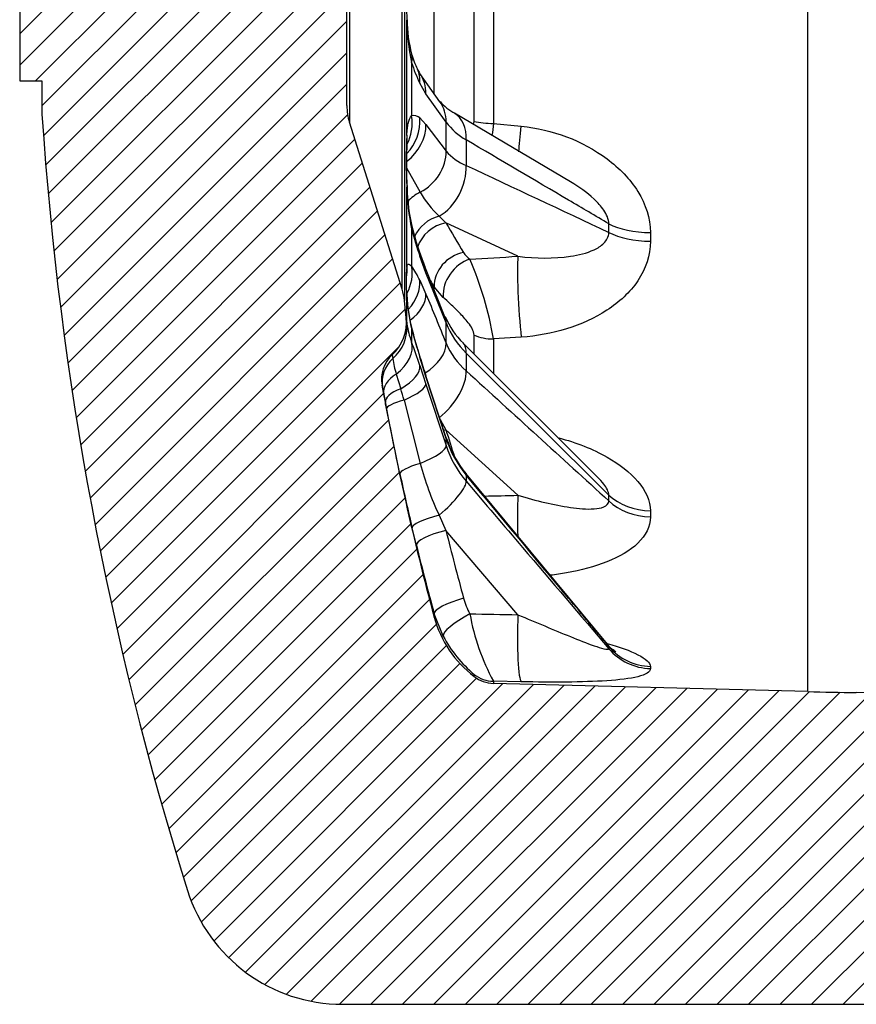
# Model space of a CAD drawing. Header units: millimetres. Extents: x 0 to 1188, y 0 to 840.
# Tile 2 of 7: x 264 to 339, y 428 to 517. Entities that reach past the tile are written whole.
import ezdxf

# ---------------------------------------------------------------- set-up
doc = ezdxf.new("R2010")
doc.units = ezdxf.units.MM
doc.header["$LTSCALE"] = 4
doc.layers.add('CAP200H', color=7, linetype='Continuous')
doc.layers.add('Default', color=7, linetype='Continuous')

# ---------------------------------------------------------------- blocks, each defined once
blk = doc.blocks.new('SE6')
at = {"layer": 'CAP200H', "linetype": 'Continuous'}
h = blk.add_hatch(dxfattribs=at)
h.set_pattern_fill('LINE', scale=0.6299212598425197, angle=45, style=0)
h.set_pattern_definition([(45, (0, 0), (-1.414213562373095, 1.414213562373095), [])])
edge = h.paths.add_edge_path()
edge.add_line((293.2431102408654, 509.1119344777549), (293.2431102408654, 547.5705030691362))
edge.add_arc((298.2431102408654, 547.5705030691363), 5, 162.4744316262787, 180, ccw=False)
edge.add_line((293.4751969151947, 549.0761599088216), (298.2092680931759, 564.0673853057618))
edge.add_arc((293.4413547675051, 565.5730421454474), 5, 342.4744316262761, 354.2894068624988)
edge.add_line((298.416540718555, 565.0755235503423), (298.5739510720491, 566.6496270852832))
edge.add_arc((294.5938023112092, 567.0476419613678), 4, 354.2894068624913, 407.0650880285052)
edge.add_arc((299.3619720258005, 572.172537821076), 3, 169.7784598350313, 227.0650880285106, ccw=False)
edge.add_arc((542.4418261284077, 528.3412187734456), 250, 164.8804850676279, 169.7784598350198, ccw=False)
edge.add_arc((310.749702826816, 590.9412187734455), 10, 127.4332102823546, 164.8804850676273, ccw=False)
edge.add_arc((306.4948494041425, 596.4996558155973), 3, 91.49999999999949, 127.4332102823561, ccw=False)
edge.add_line((306.4163185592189, 599.498627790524), (334.6621824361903, 600.2382717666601))
edge.add_line((334.6621824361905, 600.2382717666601), (339.0244533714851, 600.3334568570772))
edge.add_line((339.0244533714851, 600.3334568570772), (369.4803409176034, 600.8650663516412))
edge.add_line((369.4803409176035, 600.8650663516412), (378.2065441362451, 600.9412187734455))
edge.add_line((378.2065441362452, 600.9412187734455), (423.8431102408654, 600.9412187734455))
edge.add_line((423.8431102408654, 600.9412187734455), (423.8431102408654, 628.3412187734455))
edge.add_line((423.8431102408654, 628.3412187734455), (292.8431102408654, 628.3412187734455))
edge.add_arc((292.8431102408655, 613.7538189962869), 14.58739977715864, 90.00000000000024, 162.586832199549)
edge.add_arc((565.1757011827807, 528.3412187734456), 300, 162.5868321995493, 176.1774462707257)
edge.add_line((265.8431102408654, 548.3412187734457), (265.8431102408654, 545.3412187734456))
edge.add_line((265.8431102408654, 545.3412187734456), (263.8431102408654, 545.3412187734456))
edge.add_line((263.8431102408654, 545.3412187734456), (263.8431102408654, 511.3412187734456))
edge.add_line((263.8431102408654, 511.3412187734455), (265.8431102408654, 511.3412187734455))
edge.add_line((265.8431102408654, 511.3412187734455), (265.8431102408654, 508.3412187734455))
edge.add_arc((565.1757011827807, 528.3412187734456), 300, 183.8225537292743, 197.4131678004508)
edge.add_arc((292.8431102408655, 442.9286185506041), 14.58739977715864, 197.4131678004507, 269.9999999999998)
edge.add_line((292.8431102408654, 428.3412187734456), (423.8431102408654, 428.3412187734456))
edge.add_line((423.8431102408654, 428.3412187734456), (423.8431102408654, 455.7412187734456))
edge.add_line((423.8431102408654, 455.7412187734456), (378.206544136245, 455.7412187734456))
edge.add_line((378.206544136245, 455.7412187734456), (369.4803409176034, 455.8173711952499))
edge.add_line((369.4803409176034, 455.8173711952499), (339.0244533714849, 456.3489806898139))
edge.add_line((339.024453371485, 456.3489806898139), (334.6621824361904, 456.4441657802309))
edge.add_line((334.6621824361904, 456.4441657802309), (306.4163185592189, 457.1838097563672))
edge.add_arc((306.4948494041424, 460.1827817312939), 3, 232.5667897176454, 268.5000000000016, ccw=False)
edge.add_arc((310.7497028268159, 465.7412187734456), 10, 195.1195149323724, 232.5667897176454, ccw=False)
edge.add_arc((542.4418261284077, 528.3412187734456), 250, 190.2215401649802, 195.119514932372, ccw=False)
edge.add_arc((299.3619720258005, 484.509899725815), 3, 132.9349119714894, 190.2215401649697, ccw=False)
edge.add_arc((294.5938023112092, 489.6347955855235), 4, 312.9349119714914, 365.7105931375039)
edge.add_line((298.5739510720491, 490.0328104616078), (298.4165407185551, 491.6069139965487))
edge.add_arc((293.4413547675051, 491.1093954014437), 5, 5.710593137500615, 17.52556837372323)
edge.add_line((298.2092680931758, 492.6150522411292), (293.4751969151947, 507.6062776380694))
edge.add_arc((298.2431102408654, 509.1119344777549), 5, 180, 197.525568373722, ccw=False)
at = {"layer": 'CAP200H', "color": 7, "linetype": 'Continuous'}
for p, q in [((334.6621824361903, 456.4441657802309), (334.6621824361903, 600.2382717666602)), ((298.416540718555, 565.0755235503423), (298.416540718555, 491.6069139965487)), ((298.2092680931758, 492.6150522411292), (298.2092680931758, 564.0673853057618)), ((293.4751969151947, 549.0761599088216), (293.4751969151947, 507.6062776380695)), ((293.2431102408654, 509.1119344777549), (293.2431102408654, 547.5705030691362)), ((263.8431102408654, 545.3412187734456), (263.8431102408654, 511.3412187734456)), ((301.0958643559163, 510.1598978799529), (301.0958643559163, 520.0509670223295)), ((304.6713407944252, 507.691100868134), (304.6713407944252, 517.6807137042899)), ((306.4163185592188, 517.5875016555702), (306.4163185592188, 507.5105428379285)), ((298.6393880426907, 506.4591571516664), (298.6393880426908, 516.7799619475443)), ((299.0585172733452, 512.9952645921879), (299.0585172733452, 508.1896773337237)), ((301.6085607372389, 509.4561963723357), (299.8014848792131, 511.9976159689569)), ((263.8431102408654, 511.3412187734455), (265.8431102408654, 511.3412187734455)), ((265.8431102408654, 511.3412187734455), (265.8431102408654, 508.3412187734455)), ((300.3535958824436, 510.1680232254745), (299.8013800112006, 511.1115592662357)), ((302.1606606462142, 507.6320491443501), (300.3535958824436, 510.1680232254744)), ((299.8013800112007, 507.9973514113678), (300.3535958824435, 507.4238369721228)), ((313.3556879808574, 502.2507855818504), (302.9144721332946, 508.4226610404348)), ((298.2092680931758, 492.6150522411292), (293.4751969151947, 507.6062776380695)), ((300.3535958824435, 507.4238369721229), (302.1606606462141, 505.0159449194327)), ((302.1606606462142, 505.0159449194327), (302.1606606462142, 507.6320491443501)), ((306.4163185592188, 507.5105428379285), (308.9119716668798, 507.2584470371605)), ((303.9650468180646, 506.0268538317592), (303.9650468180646, 503.7333113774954)), ((298.600565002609, 503.5310644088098), (299.8300585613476, 501.3160548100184)), ((298.6393880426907, 494.6387207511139), (298.6393880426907, 501.7809392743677)), ((301.5332490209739, 499.1720580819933), (302.1458665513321, 498.5794029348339)), ((308.6125507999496, 495.5654724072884), (302.1458665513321, 498.5794029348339)), ((316.7934589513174, 497.7161710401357), (316.7934589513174, 498.4817914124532)), ((299.0585172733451, 498.0218651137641), (299.0585172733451, 494.6962955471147)), ((320.5260024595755, 497.7002730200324), (320.5260024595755, 496.9146138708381)), ((300.3535958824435, 494.0713434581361), (299.8013800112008, 495.5661901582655)), ((302.0607267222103, 490.1384760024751), (300.2535555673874, 494.6408223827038)), ((302.1606606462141, 489.5727562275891), (300.3535958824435, 494.0713434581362)), ((299.8013800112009, 493.4110914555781), (300.3535958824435, 492.1723076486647)), ((298.6393880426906, 489.4934774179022), (298.6393880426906, 492.0425056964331)), ((301.9020395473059, 491.8731245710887), (301.0958643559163, 492.8087084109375)), ((301.0958643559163, 492.5412828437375), (301.0958643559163, 492.8087084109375)), ((298.5739510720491, 490.0328104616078), (298.416540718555, 491.6069139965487)), ((302.1606606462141, 487.7623559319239), (302.1606606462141, 489.572756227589)), ((299.0585172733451, 489.0535854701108), (299.0585172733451, 487.8667034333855)), ((315.7781470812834, 475.7241515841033), (303.7014330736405, 487.7471711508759)), ((304.6713407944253, 486.7627494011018), (304.6713407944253, 488.4815345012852)), ((308.9119716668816, 488.2974417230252), (306.4163185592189, 488.1330141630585)), ((306.4163185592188, 488.1330141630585), (306.4163185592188, 485.0087870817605)), ((316.7934589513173, 474.1115025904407), (303.9650468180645, 486.8593024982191)), ((303.9650468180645, 486.8593024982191), (303.9650468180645, 485.2721218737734)), ((297.3184707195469, 486.7062836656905), (297.3662308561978, 486.3738324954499)), ((300.3535958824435, 484.7622327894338), (299.801380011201, 486.5123174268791)), ((297.6849430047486, 484.9844127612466), (298.0816955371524, 483.6650153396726)), ((299.8013800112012, 485.7431716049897), (300.3535958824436, 484.0844747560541)), ((302.1534255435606, 479.2545014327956), (300.3462287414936, 484.8259747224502)), ((302.1606606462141, 479.1920327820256), (300.3535958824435, 484.7622327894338)), ((300.3535958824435, 484.0844747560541), (302.1606606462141, 478.5459083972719)), ((296.4445067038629, 483.7972003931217), (296.4095851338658, 483.9775355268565)), ((296.7024322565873, 482.4480099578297), (296.563596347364, 483.1769683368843)), ((298.3791084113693, 482.6363471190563), (299.8300585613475, 476.9466707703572)), ((298.008277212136, 476.0096570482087), (296.810034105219, 481.8840635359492)), ((301.6249667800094, 480.8837063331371), (302.145866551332, 479.9651472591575)), ((308.6125507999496, 474.0845003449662), (302.1458665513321, 479.9651472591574)), ((302.1606606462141, 478.5459083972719), (302.1606606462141, 479.1920327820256)), ((316.6766815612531, 460.7019725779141), (303.9548382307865, 476.0044592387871)), ((303.9650468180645, 475.9077534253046), (303.9650468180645, 475.3412952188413)), ((316.7934589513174, 473.5816768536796), (316.7934589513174, 474.1115025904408)), ((320.5260024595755, 472.6921344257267), (320.5260024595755, 472.1484414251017)), ((301.5332490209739, 472.2863349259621), (302.145866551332, 470.932365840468)), ((299.4886113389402, 469.6027553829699), (299.1074450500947, 471.1752006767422)), ((308.6125507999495, 463.3497367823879), (302.1458665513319, 470.932365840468)), ((301.902039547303, 461.4179228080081), (301.0958643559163, 463.4389101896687)), ((301.0958643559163, 463.1328854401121), (301.0958643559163, 463.4389101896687)), ((316.7934589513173, 460.2929815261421), (316.7934589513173, 460.4820741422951)), ((320.5260024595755, 458.7059794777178), (320.5260024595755, 458.5119376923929)), ((304.6713407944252, 457.8005944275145), (304.6713407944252, 457.9868875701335)), ((306.4163185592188, 457.3717317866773), (306.4163185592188, 457.1838097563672)), ((308.9119716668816, 457.3246737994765), (306.4163185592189, 457.3717317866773)), ((334.6621824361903, 456.4441657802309), (306.4163185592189, 457.1838097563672)), ((369.4803409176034, 455.8173711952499), (339.0244533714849, 456.3489806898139)), ((292.8431102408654, 428.3412187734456), (423.8431102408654, 428.3412187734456))]:
    blk.add_line(p, q, dxfattribs=at)
for centre, radius, start, end in [((363.8395091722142, 519.6967830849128), 65.26533261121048, 177.4384988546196, 182.5615011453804), ((311.1793351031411, 516.9105288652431), 12.52315663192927, 180.3692175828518, 194.6696364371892), ((317.6527501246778, 516.9700046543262), 19.01431181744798, 180.5726647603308, 192.0660637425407), ((308.2050535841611, 516.4684994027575), 9.5388766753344, 196.6097273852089, 205.3072970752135), ((312.0617425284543, 517.0349177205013), 13.61626470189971, 197.2582155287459, 205.7866178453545), ((302.4295383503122, 513.7261381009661), 3.145769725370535, 205.1647674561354, 213.0996728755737), ((298.2431102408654, 509.1119344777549), 5.000000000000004, 180, 197.5255683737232), ((305.1866196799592, 512.6140272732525), 4.755900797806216, 221.322052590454, 241.8354337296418), ((565.1757011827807, 528.3412187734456), 300.0000000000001, 183.8225537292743, 197.4131678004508), ((299.2406721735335, 507.3624302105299), 0.847064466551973, 48.55182432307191, 102.4180234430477), ((306.8956756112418, 511.1378934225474), 5.891630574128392, 216.5165535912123, 240.1703891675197), ((340.5567147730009, 504.120048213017), 41.98254054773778, 176.8060411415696, 183.1939588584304), ((336.8542224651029, 503.8887021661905), 38.26113367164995, 176.9714855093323, 183.3088302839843), ((305.6993479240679, 508.0836015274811), 4.683249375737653, 220.9217267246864, 248.2646435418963), ((3652.436070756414, 7625.917079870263), 7870.054626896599, 244.8195924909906, 244.9227495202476), ((319.2651740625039, 502.1777699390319), 20.62960308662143, 181.1022085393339, 191.6219660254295), ((315.0100909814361, 502.0006260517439), 16.35485274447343, 181.1225441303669, 193.6339329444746), ((309.1264573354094, 506.9526062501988), 10.87169454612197, 211.2290861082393, 225.6981541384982), ((335.5243849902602, 507.71290423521), 37.73162794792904, 194.8827162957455, 198.7793161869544), ((329.7418192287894, 506.1139527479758), 31.64562796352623, 194.5797649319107, 198.7589458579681), ((322.067988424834, 503.3882513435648), 23.5025020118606, 198.4786841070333, 201.8454789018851), ((305.7392364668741, 497.2180549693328), 2.394407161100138, 213.1190891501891, 232.9972703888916), ((291.6926227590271, 489.5814302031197), 8.96762228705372, 25.28076047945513, 34.7760513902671), ((276.1303666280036, 483.0886611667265), 30.7031656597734, 9.456237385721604, 23.4478054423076), ((310.62133572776, 493.3406132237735), 12.05206013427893, 173.8167711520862, 186.1832288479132), ((293.4413547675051, 491.1093954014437), 4.999999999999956, 5.71059313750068, 17.52556837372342), ((313.6884434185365, 492.6289523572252), 15.06047766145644, 182.2316301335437, 193.7331740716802), ((312.4800534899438, 492.507648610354), 13.83926569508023, 182.5319553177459, 194.8918325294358), ((294.5938023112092, 489.6347955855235), 3.999999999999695, 312.9349119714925, 5.710593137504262), ((305.7395040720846, 490.4554025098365), 7.164980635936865, 187.7154666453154, 201.1799826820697), ((308.7567668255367, 492.9338594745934), 7.230303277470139, 202.641850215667, 225.8109833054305), ((309.7266863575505, 492.6473293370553), 8.166868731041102, 202.1151366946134, 225.1309023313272), ((389.5944339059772, 514.1398076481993), 93.94716996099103, 195.4873002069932, 197.1020634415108), ((378.694394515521, 510.8067015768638), 82.53610128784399, 195.3550344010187, 197.1165625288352), ((182.9207183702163, 446.0471939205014), 123.4376754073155, 18.75893982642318, 19.80320081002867), ((308.5197971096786, 490.4712580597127), 6.912074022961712, 203.0733181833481, 228.7797260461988), ((299.3619720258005, 484.509899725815), 3.000000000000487, 132.9349119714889, 190.2215401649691), ((305.5489104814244, 487.51955329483), 8.2625009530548, 187.970610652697, 197.8679843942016), ((372.6981637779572, 508.5624442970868), 76.14515469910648, 196.8307615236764, 198.1608651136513), ((9944.114634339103, 11050.92590077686), 14302.64045012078, 227.622536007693, 227.6920638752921), ((542.4418261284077, 528.3412187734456), 250, 190.2215401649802, 195.119514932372), ((103.8630375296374, 446.4984291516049), 196.160191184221, 10.77674329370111, 10.96121412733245), ((173.7503452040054, 447.1604846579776), 129.5795718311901, 15.88912438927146, 16.36259792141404), ((311.6580990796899, 482.2721289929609), 9.984404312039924, 197.9682986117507, 219.6005715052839), ((311.3492864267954, 482.2025829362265), 9.626387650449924, 197.7772765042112, 219.9638434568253), ((311.124575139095, 481.4828263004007), 9.432775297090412, 198.1407556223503, 220.6233968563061), ((328.3966011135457, 484.745350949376), 29.61193620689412, 195.2696882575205, 204.8815075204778), ((538.9308375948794, 528.2439190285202), 246.5199753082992, 192.2329306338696, 193.3852424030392), ((310.2346376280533, 466.6292767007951), 6.741890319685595, 195.3686183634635, 208.2928159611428), ((310.7497028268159, 465.7412187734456), 10.00000000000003, 195.1195149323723, 232.5667897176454), ((323.6297026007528, 466.78741321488), 19.62028661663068, 189.8417394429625, 208.6785577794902), ((312.6561232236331, 467.2647823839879), 12.24075498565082, 208.5323673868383, 229.2839107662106), ((306.4948494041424, 460.1827817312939), 3.000000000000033, 232.5667897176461, 268.5000000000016), ((347.7506565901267, 956.2728282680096), 499.9999999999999, 268.5, 268.9999999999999), ((292.8431102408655, 442.9286185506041), 14.58739977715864, 197.4131678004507, 269.9999999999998)]:
    blk.add_arc(centre, radius, start, end, dxfattribs=at)
for centre, major_axis, ratio, start_param, end_param in [((294.6592392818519, 516.6618607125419), (-3.996480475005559, -0.1677611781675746), 0.1276825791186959, 3.04563896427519, 3.144531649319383), ((295.246020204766, 512.5421818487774), (-3.817472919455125, -1.194529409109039), 0.5325361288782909, 2.803707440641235, 3.143130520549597), ((295.9888829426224, 510.6303307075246), (-3.593991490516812, -1.755911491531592), 0.7452504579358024, 2.712136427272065, 3.142494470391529), ((296.5410988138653, 509.6800303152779), (-3.260177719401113, -2.317593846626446), 0.8531304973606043, 2.582099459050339, 3.14558213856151), ((298.348163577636, 507.1383131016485), (-3.259937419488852, -2.317931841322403), 0.8531096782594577, 2.583580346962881, 3.141613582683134), ((295.9888829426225, 507.4291422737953), (2.325325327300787, 3.254667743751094), 0.9330548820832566, 4.561780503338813, 5.446145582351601), ((295.2460202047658, 507.5947116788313), (1.305720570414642, -3.780885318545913), 0.9635819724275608, 0.7346416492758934, 1.399423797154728), ((300.8743042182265, 504.9792963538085), (-2.03679486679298, -3.442595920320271), 0.67682838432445, 2.238068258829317, 3.131958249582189), ((296.5410988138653, 506.8621562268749), (3.19674567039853, 2.404332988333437), 0.8643581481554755, 4.711816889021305, 5.721067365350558), ((306.4948494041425, 508.3884642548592), (-3.000000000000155, -3.08576285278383e-14), 0.2927407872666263, 0.9174635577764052, 1.544616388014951), ((309.0428564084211, 508.7379984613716), (0.46989566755, 4.977870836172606), 0.001830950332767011, 3.849852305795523, 4.410776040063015), ((294.6592392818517, 506.2356262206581), (-3.987165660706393, 0.3201718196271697), 0.8543587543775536, 3.140105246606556, 3.300684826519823), ((298.348163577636, 504.4598372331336), (3.196461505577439, 2.404710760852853), 0.8643423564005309, 4.535018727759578, 5.719395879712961), ((300.8743042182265, 502.5780825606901), (1.690577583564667, 3.625182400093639), 0.7150588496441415, 3.934058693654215, 5.341363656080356), ((294.6592392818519, 501.5096191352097), (-3.996156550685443, -0.1753077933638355), 0.3149157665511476, 3.138363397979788, 3.218372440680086), ((300.9414797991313, 498.9582179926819), (-2.721575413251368, -1.262151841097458), 0.8688809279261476, 4.717818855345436, 5.193809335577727), ((302.0274576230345, 496.6175397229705), (-2.685281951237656, -1.337632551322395), 0.8591141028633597, 4.478036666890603, 5.483476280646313), ((302.4040499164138, 495.9047051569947), (-2.616419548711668, -1.467769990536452), 0.8790009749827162, 4.342891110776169, 5.545698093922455), ((541.0440524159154, 542.8216649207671), (-245.5036930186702, -23.69799263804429), 0.444638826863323, 0.1934566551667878, 0.2196350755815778), ((320.6568872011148, 499.8414571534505), (-4.99999999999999, 1.081651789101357e-13), 0.4283836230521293, 0.6877352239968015, 1.544616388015), ((295.2460202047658, 497.1266991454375), (-3.867864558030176, -1.019619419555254), 0.1293140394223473, 2.934751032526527, 3.142763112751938), ((320.656887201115, 499.110699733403), (-5.000000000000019, -1.255327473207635e-12), 0.439367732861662, 0.6877352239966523, 1.544616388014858), ((295.9888829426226, 494.6507756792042), (-3.788105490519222, -1.284623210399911), 0.4115057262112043, 2.922667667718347, 3.142800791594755), ((303.9920158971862, 493.2350985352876), (-2.539330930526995, -1.597434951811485), 0.8741923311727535, 4.29880507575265, 5.815966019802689), ((295.2460202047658, 493.7029435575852), (3.208201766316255, 2.389025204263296), 0.9060318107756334, 5.200498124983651, 5.862416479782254), ((304.5563385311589, 492.631167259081), (-1.844292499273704, -2.366132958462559), 0.8108264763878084, 4.004435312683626, 5.550251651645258), ((677.7084145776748, 553.3858742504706), (-878.5327337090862, -68.00323268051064), 0.03651902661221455, 1.12896698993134, 1.134385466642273), ((309.0428564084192, 491.1076427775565), (-0.3009204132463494, 4.990936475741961), 0.07233414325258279, 0.462075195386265, 2.164513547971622), ((294.6592392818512, 494.2944409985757), (-3.670409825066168, 1.589997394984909), 0.9945094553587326, 3.3956011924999, 3.638972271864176), ((296.5410988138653, 493.1511169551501), (-3.712259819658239, -1.489673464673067), 0.5841537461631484, 2.897010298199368, 3.142749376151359), ((295.9888829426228, 492.4354845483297), (3.587145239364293, 1.769855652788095), 0.7499176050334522, 5.177431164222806, 6.009075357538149), ((541.2883964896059, 540.2903571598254), (-248.4855211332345, -23.98582290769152), 0.4446388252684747, 0.214279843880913, 0.219635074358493), ((294.6592392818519, 491.6717049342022), (-3.993297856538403, -0.2314567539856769), 0.695141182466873, 3.139647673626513, 3.191917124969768), ((296.5410988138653, 491.2010875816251), (3.700919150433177, 1.517628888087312), 0.6043852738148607, 5.150262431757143, 6.054569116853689), ((294.6592392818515, 489.0966376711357), (3.971236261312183, 0.4788345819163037), 0.9376853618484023, 5.343937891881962, 6.261195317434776), ((298.3481635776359, 488.6484609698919), (-3.712142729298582, -1.489965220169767), 0.5841365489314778, 2.898533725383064, 3.141851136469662), ((295.2460202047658, 487.8936348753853), (-3.857073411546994, -1.059709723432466), 0.2995202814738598, 3.139911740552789, 3.232252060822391), ((295.2460202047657, 486.6717106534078), (3.761575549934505, 1.36034899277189), 0.6690309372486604, 5.156804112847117, 6.218562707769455), ((298.348163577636, 486.7948981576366), (3.700792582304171, 1.51793750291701), 0.6043771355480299, 4.99820874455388, 6.052949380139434), ((300.8743042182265, 484.9119160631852), (-2.823563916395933, -2.833281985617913), 0.4471634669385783, 2.668745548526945, 3.136093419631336), ((306.4948494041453, 489.8276132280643), (-2.999999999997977, -7.420942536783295e-13), 0.5650599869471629, 0.9174635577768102, 1.544616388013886), ((299.3964745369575, 484.3317286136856), (-2.945262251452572, -0.5704649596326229), 0.9432954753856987, 5.276850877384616, 6.27026706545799), ((295.9888829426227, 485.3440260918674), (-3.824810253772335, -1.170823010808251), 0.003742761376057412, 3.140985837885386, 3.220717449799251), ((299.5141351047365, 483.718939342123), (-2.947124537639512, -0.5607646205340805), 0.6186299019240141, 5.25939918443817, 6.272893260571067), ((295.9888829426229, 484.5533978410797), (3.786627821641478, 1.288972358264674), 0.4182499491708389, 5.149942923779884, 6.222033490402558), ((300.8743042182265, 483.250224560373), (2.691933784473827, 2.958630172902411), 0.5160523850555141, 4.411016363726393, 5.818321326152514), ((296.5410988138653, 482.8960774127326), (3.802680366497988, 1.240815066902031), 0.2247064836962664, 5.142193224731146, 6.224322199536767), ((296.5410988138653, 483.5920348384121), (-3.80493586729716, -1.233881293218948), 0.1994781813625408, 3.062667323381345, 3.144850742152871), ((299.651304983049, 482.9987284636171), (-2.946925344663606, -0.5618104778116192), 0.3586836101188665, 5.20434970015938, 6.272720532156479), ((299.7576156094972, 482.4415493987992), (-2.946754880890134, -0.5627038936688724), 0.1669269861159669, 5.167061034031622, 6.272640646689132), ((302.4040499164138, 478.1340924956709), (-2.866638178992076, -0.8845256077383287), 0.6115203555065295, 4.614510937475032, 4.685591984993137), ((541.0440522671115, 538.2542970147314), (-244.2289057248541, -34.43689371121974), 0.7874417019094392, 0.1257720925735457, 0.1387306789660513), ((298.348163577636, 478.0202463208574), (-3.804852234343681, -1.234139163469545), 0.1994680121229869, 3.064223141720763, 3.141191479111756), ((298.3481635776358, 477.3587174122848), (3.802594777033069, 1.241077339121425), 0.2247076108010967, 5.038360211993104, 6.222737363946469), ((300.9414797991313, 476.6376357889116), (-2.931708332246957, -0.6364638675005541), 0.190634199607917, 5.059503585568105, 6.268131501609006), ((300.8743042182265, 472.8531909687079), (3.044156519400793, 2.594823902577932), 0.2148354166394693, 4.745835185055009, 6.153140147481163), ((300.8743042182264, 473.4462417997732), (-3.077187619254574, -2.555565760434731), 0.1289323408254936, 2.983849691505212, 3.138892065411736), ((677.7166070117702, 545.4877670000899), (-878.5424474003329, -46.68945095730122), 0.06487905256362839, 1.129985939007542, 1.133760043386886), ((309.0428564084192, 471.0327424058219), (-0.1139617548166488, 4.998701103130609), 0.09121530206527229, 0.91201384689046, 1.696470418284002), ((320.6568872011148, 476.5808830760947), (-5.000000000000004, 1.671457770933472e-13), 0.7780163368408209, 0.6877352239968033, 1.544616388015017), ((320.6568872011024, 476.0751832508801), (-5.00000000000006, -1.054099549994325e-12), 0.7856175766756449, 0.6877352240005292, 1.544616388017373), ((302.0274576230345, 471.8611928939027), (-2.918236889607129, -0.6956245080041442), 0.1774958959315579, 4.840122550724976, 6.264814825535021), ((302.4040499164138, 470.3076169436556), (-2.912830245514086, -0.7179275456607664), 0.222920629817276, 4.746119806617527, 6.263280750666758), ((541.0440521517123, 531.723522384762), (-227.9468992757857, -94.20121596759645), 0.9742820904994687, 6.136763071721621, 6.162941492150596), ((541.2883962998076, 531.1322665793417), (-230.7154889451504, -95.34535625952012), 0.9742820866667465, 6.136763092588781, 6.162941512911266), ((303.9920158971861, 464.2177378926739), (-2.892511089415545, -0.7958514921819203), 0.2237047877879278, 4.740124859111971, 6.257285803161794), ((304.5563385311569, 462.8090214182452), (-2.642085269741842, -1.421050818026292), 0.224228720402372, 4.689536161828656, 6.235352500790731), ((677.7206660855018, 534.1930701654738), (-878.5523877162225, -15.96724327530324), 0.08047287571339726, 1.130324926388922, 1.135743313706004), ((309.0428564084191, 462.3084886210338), (0.09604381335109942, 4.999077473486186), 0.0920301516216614, 1.36274046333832, 3.065178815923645), ((320.6568872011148, 463.5720782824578), (-5.000000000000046, -1.381655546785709e-13), 0.9735533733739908, 0.6877352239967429, 1.544616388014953), ((320.6568872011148, 463.391596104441), (-4.99999999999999, -6.077858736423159e-12), 0.9762662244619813, 0.6877352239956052, 1.544616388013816), ((306.4948494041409, 460.3627836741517), (-3.000000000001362, -9.481267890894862e-11), 0.9973590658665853, 0.9174635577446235, 1.544616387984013)]:
    blk.add_ellipse(centre, major_axis=major_axis, ratio=ratio, start_param=start_param, end_param=end_param, dxfattribs=at)
for points, knots in [([(298.6393880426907, 506.4591571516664), (298.6496391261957, 506.6582859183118), (298.6631192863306, 506.8465415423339), (298.7006180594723, 507.1990584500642), (298.7245847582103, 507.3621649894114), (298.8185055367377, 507.8029932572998), (298.9092400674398, 508.0363933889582), (299.0585172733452, 508.1896773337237)], [0, 0, 0, 0, 0.2499999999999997, 0.2499999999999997, 0.4999999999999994, 0.4999999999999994, 1, 1, 1, 1]), ([(308.9119716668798, 507.2584470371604), (311.715732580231, 506.9754452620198), (314.4164490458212, 505.9692756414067), (317.7266791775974, 503.4965950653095), (318.6943302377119, 502.5084810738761), (320.1020137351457, 500.2490379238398), (320.5260024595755, 498.9819441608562), (320.5260024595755, 497.7002730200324)], [0, 0, 0, 0, 0.5000000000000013, 0.5000000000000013, 0.7500000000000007, 0.7500000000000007, 1, 1, 1, 1]), ([(298.6461820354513, 505.9050748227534), (298.6476540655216, 505.9262092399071), (298.6526521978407, 505.9992477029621), (298.6584172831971, 506.037304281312), (298.6596220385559, 506.0434839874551), (298.6596470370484, 506.0434969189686)], [0, 0, 0, 0, 0.03809225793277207, 0.1561919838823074, 0.1886149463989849, 0.1886149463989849, 0.1886149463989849, 0.1886149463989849]), ([(316.7934589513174, 498.4817914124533), (315.585771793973, 499.1925835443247), (314.3781630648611, 499.9032227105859), (313.1706484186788, 500.6136768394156), (310.1013901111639, 502.4195077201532), (307.0327197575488, 504.2241862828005), (303.9650468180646, 506.0268538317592)], [0, 0, 0, 0, 0.2823424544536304, 0.2823424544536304, 0.2823424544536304, 1, 1, 1, 1]), ([(316.7934589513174, 498.4817914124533), (316.7759259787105, 498.9016383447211), (316.5842369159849, 499.3255339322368), (316.086207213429, 500.0725204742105), (315.7829494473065, 500.4025259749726), (314.8113135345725, 501.3139380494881), (314.0949568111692, 501.8085091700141), (313.3527842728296, 502.247318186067)], [0, 0, 0, 0, 0.1250000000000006, 0.1250000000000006, 0.2500000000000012, 0.2500000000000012, 0.4977599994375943, 0.4977599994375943, 0.4977599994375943, 0.4977599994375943]), ([(308.6125507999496, 495.5654724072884), (310.2442684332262, 495.366697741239), (311.838760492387, 495.3433635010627), (314.0795037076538, 495.6742618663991), (314.8095691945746, 495.8459528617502), (315.7809838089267, 496.3027328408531), (316.0888592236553, 496.4920437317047), (316.5813085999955, 496.9890414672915), (316.7758467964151, 497.3154460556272), (316.7934589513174, 497.7161710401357)], [0, 0, 0, 0, 0.5000000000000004, 0.5000000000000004, 0.7499999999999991, 0.7499999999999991, 0.8749999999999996, 0.8749999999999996, 1, 1, 1, 1]), ([(320.5260024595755, 496.9146138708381), (320.5260024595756, 495.6412853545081), (320.1040413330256, 494.4292942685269), (318.6831123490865, 492.3176048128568), (317.7127025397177, 491.437313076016), (315.5098788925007, 490.003523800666), (314.2840474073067, 489.4513401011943), (311.6679627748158, 488.6396897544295), (310.3139059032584, 488.3899065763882), (308.9119716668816, 488.2974417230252)], [0, 0, 0, 0, 0.2500000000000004, 0.2500000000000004, 0.5000000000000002, 0.5000000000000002, 0.7500000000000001, 0.7500000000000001, 1, 1, 1, 1]), ([(298.6393880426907, 494.6387207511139), (298.6496391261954, 494.7057284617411), (298.6631192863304, 494.7592288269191), (298.700618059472, 494.836478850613), (298.72458475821, 494.8598678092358), (298.8185055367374, 494.8803446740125), (298.9092400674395, 494.830018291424), (299.0585172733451, 494.6962955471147)], [0, 0, 0, 0, 0.2499999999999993, 0.2499999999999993, 0.4999999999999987, 0.4999999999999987, 1, 1, 1, 1]), ([(298.6539112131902, 491.8935737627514), (298.6449679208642, 492.0463973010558), (298.6258353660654, 492.3759291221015), (298.6063324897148, 492.8370923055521), (298.5950387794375, 493.2361748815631), (298.5929530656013, 493.5069062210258), (298.5960513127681, 493.6617503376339), (298.5983318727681, 493.6994518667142), (298.598343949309, 493.6994250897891)], [0, 0, 0, 0, 0.0930087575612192, 0.2378608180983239, 0.3631936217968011, 0.4790328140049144, 0.5831921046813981, 0.6684031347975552, 0.6684031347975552, 0.6684031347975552, 0.6684031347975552]), ([(304.6713407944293, 488.4815345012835), (304.6713407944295, 488.5712339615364), (304.6559798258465, 488.6647938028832), (304.5982399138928, 488.8590418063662), (304.5565361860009, 488.9568392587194), (304.4117015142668, 489.238949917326), (304.2875891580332, 489.4181669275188), (304.0290290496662, 489.7543366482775), (303.8934672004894, 489.9122605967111), (303.6185055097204, 490.2176304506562), (303.4805156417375, 490.3630750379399), (303.2100953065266, 490.640887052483), (303.0770040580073, 490.7738313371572), (302.8164176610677, 491.029753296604), (302.6892054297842, 491.1523907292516), (302.3249700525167, 491.4980652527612), (302.1010649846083, 491.7038115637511), (301.9020395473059, 491.8731245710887)], [0, 0, 0, 0, 0.06250000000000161, 0.06250000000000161, 0.1250000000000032, 0.1250000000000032, 0.2500000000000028, 0.2500000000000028, 0.3750000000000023, 0.3750000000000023, 0.5000000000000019, 0.5000000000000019, 0.6250000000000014, 0.6250000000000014, 0.750000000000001, 0.750000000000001, 1, 1, 1, 1]), ([(298.5739510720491, 490.0328104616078), (298.5739510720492, 490.0328104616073), (298.5795517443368, 489.9871254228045), (298.6014302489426, 489.8075430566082), (298.6178251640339, 489.6726757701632), (298.6393880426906, 489.4934774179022)], [0, 0, 0, 0, 0.5, 0.5, 1, 1, 1, 1]), ([(312.2917878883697, 479.2448133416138), (313.8536311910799, 478.8384198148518), (315.3240437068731, 478.2543288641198), (317.7266791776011, 476.8864293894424), (318.6943302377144, 476.1446231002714), (320.1020137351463, 474.4908335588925), (320.5260024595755, 473.5832421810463), (320.5260024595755, 472.6921344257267)], [0.205634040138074, 0.205634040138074, 0.205634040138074, 0.205634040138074, 0.5000000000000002, 0.5000000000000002, 0.7500000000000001, 0.7500000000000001, 1, 1, 1, 1]), ([(316.7934589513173, 460.4820741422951), (315.5857717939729, 461.9337256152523), (314.378163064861, 463.3854050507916), (313.1706484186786, 464.8371176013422), (310.1013901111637, 468.5270776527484), (307.0327197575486, 472.2172465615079), (303.9650468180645, 475.9077534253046)], [0, 0, 0, 0, 0.2823424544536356, 0.2823424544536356, 0.2823424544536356, 1, 1, 1, 1]), ([(303.9650468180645, 475.3412952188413), (305.6548240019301, 473.3574231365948), (307.344908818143, 471.3740255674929), (309.0352219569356, 469.3909788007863), (311.6208285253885, 466.3575889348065), (314.2069669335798, 463.3250152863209), (316.7934589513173, 460.2929815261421)], [0, 0, 0, 0, 0.3953098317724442, 0.3953098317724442, 0.3953098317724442, 1, 1, 1, 1]), ([(316.7934589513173, 474.1115025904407), (316.7759259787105, 474.4136573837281), (316.5842369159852, 474.7617723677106), (316.1694193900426, 475.3052389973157), (315.9795689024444, 475.5145844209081), (315.775020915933, 475.7176426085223)], [0, 0, 0, 0, 0.1249999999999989, 0.1249999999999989, 0.2082293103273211, 0.2082293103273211, 0.2082293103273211, 0.2082293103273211]), ([(308.6125507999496, 474.0845003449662), (310.2442684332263, 473.5954457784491), (311.838760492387, 473.207882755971), (314.0795037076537, 472.8874230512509), (314.8095691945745, 472.8221899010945), (315.7809838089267, 472.8860956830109), (316.0888592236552, 472.9357685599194), (316.5813085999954, 473.1456673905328), (316.7758467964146, 473.3160307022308), (316.7934589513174, 473.5816768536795)], [0, 0, 0, 0, 0.5000000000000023, 0.5000000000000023, 0.7500000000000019, 0.7500000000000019, 0.875000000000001, 0.875000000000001, 1, 1, 1, 1]), ([(320.5260024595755, 472.1484414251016), (320.5260024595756, 471.2714318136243), (320.1040413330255, 470.463333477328), (318.6831123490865, 469.093019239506), (317.7127025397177, 468.5419313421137), (315.5098788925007, 467.6650552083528), (314.2840474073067, 467.3399513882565), (312.4984811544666, 467.0238078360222), (312.0148246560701, 466.9524535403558), (311.5249449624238, 466.8941387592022)], [0, 0, 0, 0, 0.25, 0.25, 0.5, 0.5, 0.75, 0.75, 0.8412669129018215, 0.8412669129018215, 0.8412669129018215, 0.8412669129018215]), ([(308.6125507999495, 463.3497367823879), (310.2442684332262, 462.6672655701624), (311.8387604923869, 461.992235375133), (314.0795037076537, 461.0838885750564), (314.8095691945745, 460.7946515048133), (315.7809838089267, 460.4530257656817), (316.0888592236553, 460.3532223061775), (316.5813085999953, 460.2344491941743), (316.7758467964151, 460.2150286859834), (316.7934589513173, 460.2929815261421)], [0, 0, 0, 0, 0.4999999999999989, 0.4999999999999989, 0.7499999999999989, 0.7499999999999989, 0.8749999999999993, 0.8749999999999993, 1, 1, 1, 1]), ([(316.6448987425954, 460.769236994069), (317.7393236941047, 460.4629563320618), (318.6989329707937, 460.1165849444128), (320.1020137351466, 459.3983584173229), (320.5260024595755, 459.0300290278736), (320.5260024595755, 458.7059794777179)], [0.5016348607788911, 0.5016348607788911, 0.5016348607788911, 0.5016348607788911, 0.7500000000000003, 0.7500000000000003, 1, 1, 1, 1]), ([(317.4216114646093, 460.0178345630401), (317.4237782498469, 460.0167098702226), (317.4125627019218, 460.0226022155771), (317.3354475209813, 460.0690429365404), (317.1743416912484, 460.1823646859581), (316.9520335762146, 460.3764571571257), (316.7749006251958, 460.5473633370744), (316.6943541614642, 460.6478221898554)], [0.8341527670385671, 0.8341527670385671, 0.8341527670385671, 0.8341527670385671, 0.8543460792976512, 0.8851008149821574, 0.9194311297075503, 0.955610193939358, 0.9924768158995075, 0.9924768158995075, 0.9924768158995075, 0.9924768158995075]), ([(320.5260024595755, 458.511937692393), (320.5260024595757, 458.2049494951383), (320.1040413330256, 457.9607976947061), (318.6831123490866, 457.603266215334), (317.7127025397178, 457.4905318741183), (315.5098788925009, 457.3442449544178), (314.2840474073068, 457.3106118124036), (311.6679627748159, 457.2876207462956), (310.3139059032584, 457.2984692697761), (308.9119716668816, 457.3246737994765)], [0, 0, 0, 0, 0.25, 0.25, 0.5, 0.5, 0.75, 0.75, 1, 1, 1, 1])]:
    blk.add_open_spline(points, degree=3, knots=knots, dxfattribs=at)
for points in [[(304.6300562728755, 507.4085558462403), (304.6568197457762, 507.4962152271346), (304.6713407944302, 507.5915486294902), (304.6713407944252, 507.691100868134)], [(306.4163185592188, 507.5105428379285), (306.3945683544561, 507.1275309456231), (306.3467631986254, 506.7624640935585), (306.2790671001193, 506.4256371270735)], [(300.3535958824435, 492.1723076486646), (300.9558885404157, 490.7021417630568), (301.5582501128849, 489.2321776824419), (302.1606606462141, 487.7623559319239)], [(296.810034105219, 481.8840635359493), (296.7732330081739, 482.0767826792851), (296.7372188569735, 482.2655400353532), (296.7024322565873, 482.4480099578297)], [(316.7934589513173, 460.4820741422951), (316.7854952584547, 460.5386768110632), (316.7416016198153, 460.611530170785), (316.6727259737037, 460.6942828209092)]]:
    blk.add_open_spline(points, degree=3, dxfattribs=at)

msp = doc.modelspace()

# ---------------------------------------------------------------- block references
at = {"layer": 'Default'}
msp.add_blockref('SE6', (0, 0), dxfattribs=at)

doc.saveas('drawing.dxf')
